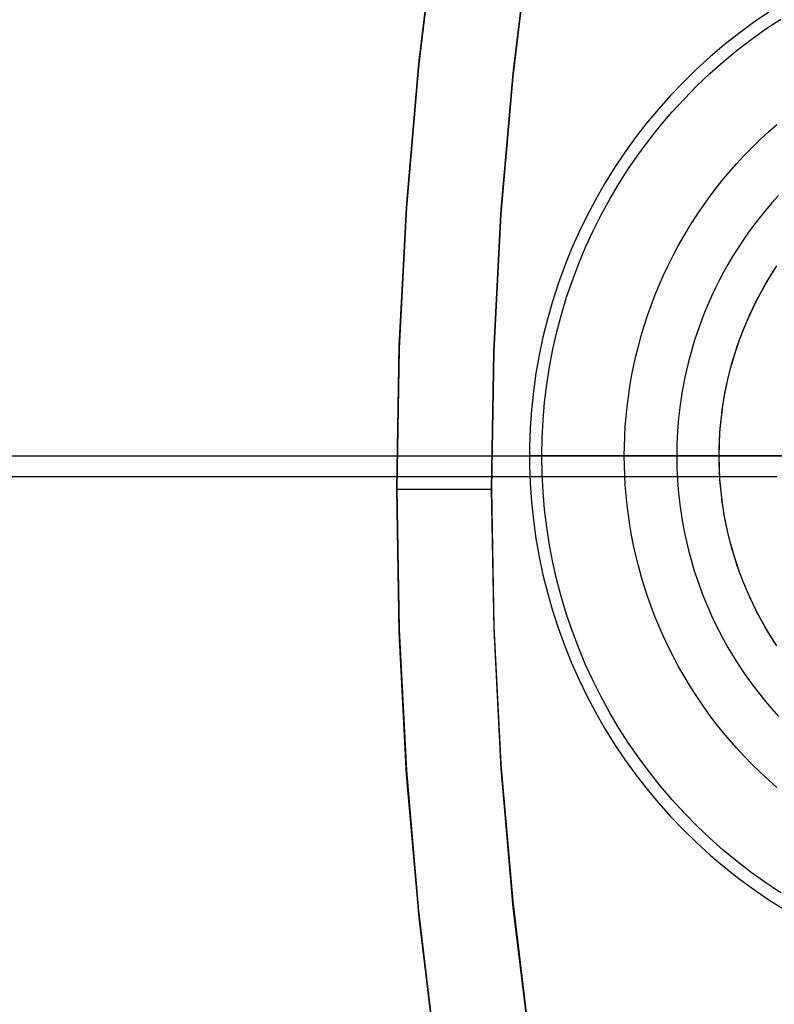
# Model space of a CAD drawing. Header units: millimetres. Extents: x -356 to 356, y -410 to 410.
# Tile 44 of 126: x -23.74 to -19.76, y -2.89 to 2.3. Entities that reach past the tile are written whole.
import ezdxf

# ---------------------------------------------------------------- set-up
doc = ezdxf.new("R2010")
doc.units = ezdxf.units.MM
doc.header["$MEASUREMENT"] = 0
doc.layers.add('1', color=7, linetype='Continuous')

msp = doc.modelspace()

# ---------------------------------------------------------------- linework, layer by layer
at = {"layer": '1', "color": 252, "extrusion": (-0.000237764, 0, 1)}
for points in [[(27.5022, 0), (27.4858, 0.9501), (27.4366, 1.899), (27.3547, 2.8457), (27.2401, 3.789), (27.0931, 4.7278), (26.9138, 5.6609), (26.7023, 6.5874), (26.459, 7.5059), (26.1842, 8.4155), (25.8781, 9.3151), (25.5411, 10.2036), (25.1737, 11.0799), (24.7763, 11.943), (24.3493, 12.7919), (23.8932, 13.6255), (23.4087, 14.4429), (22.8962, 15.2431), (22.3564, 16.0251), (21.7899, 16.788), (21.1975, 17.5309), (20.5797, 18.253), (19.9374, 18.9532), (19.2714, 19.6309), (18.5823, 20.2852), (17.871, 20.9153), (17.1384, 21.5205), (16.3854, 22.1001), (15.6128, 22.6533), (14.8216, 23.1795), (14.0127, 23.6781), (13.1871, 24.1484), (12.3457, 24.59), (11.4895, 25.0023), (10.6197, 25.3848), (9.7372, 25.7371), (8.843, 26.0586), (7.9383, 26.3491), (7.0241, 26.6083), (6.1015, 26.8357), (5.1715, 27.0311), (4.2354, 27.1943), (3.2943, 27.3251), (2.3491, 27.4233), (1.4012, 27.4889), (0.4515, 27.5217), (-0.4987, 27.5217), (-1.4484, 27.4889), (-2.3963, 27.4233), (-3.3415, 27.3251), (-4.2827, 27.1943), (-5.2188, 27.0311), (-6.1487, 26.8357), (-7.0713, 26.6083), (-7.9855, 26.3491), (-8.8902, 26.0586), (-9.7844, 25.7371), (-10.6669, 25.3848), (-11.5368, 25.0023), (-12.3929, 24.59), (-13.2343, 24.1484), (-14.0599, 23.6781), (-14.8688, 23.1795), (-15.66, 22.6533), (-16.4326, 22.1001), (-17.1857, 21.5205), (-17.9182, 20.9153), (-18.6295, 20.2852), (-19.3186, 19.6309), (-19.9847, 18.9532), (-20.6269, 18.253), (-21.2447, 17.5309), (-21.8372, 16.788), (-22.4036, 16.0251), (-22.9434, 15.2431), (-23.4559, 14.4429), (-23.9404, 13.6255), (-24.3965, 12.7919), (-24.8235, 11.943), (-25.2209, 11.0799), (-25.5883, 10.2036), (-25.9253, 9.3151), (-26.2314, 8.4155), (-26.5062, 7.5059), (-26.7495, 6.5874), (-26.961, 5.6609), (-27.1403, 4.7278), (-27.2874, 3.789), (-27.4019, 2.8457), (-27.4838, 1.899), (-27.533, 0.9501), (-27.5494, 0)], [(-27.5494, 0), (-27.533, -0.9501), (-27.4838, -1.899), (-27.4019, -2.8457), (-27.2874, -3.789), (-27.1403, -4.7278), (-26.961, -5.6609), (-26.7495, -6.5874), (-26.5062, -7.5059), (-26.2314, -8.4155), (-25.9253, -9.3151), (-25.5883, -10.2036), (-25.2209, -11.0799), (-24.8235, -11.943), (-24.3965, -12.7919), (-23.9404, -13.6255), (-23.4559, -14.4429), (-22.9434, -15.2431), (-22.4036, -16.0251), (-21.8372, -16.788), (-21.2447, -17.5309), (-20.6269, -18.253), (-19.9847, -18.9532), (-19.3186, -19.6309), (-18.6295, -20.2852), (-17.9182, -20.9153), (-17.1857, -21.5205), (-16.4326, -22.1001), (-15.66, -22.6533), (-14.8688, -23.1795), (-14.0599, -23.6781), (-13.2343, -24.1484), (-12.3929, -24.59), (-11.5368, -25.0023), (-10.6669, -25.3848), (-9.7844, -25.7371), (-8.8902, -26.0586), (-7.9855, -26.3491), (-7.0713, -26.6083), (-6.1487, -26.8357), (-5.2188, -27.0311), (-4.2827, -27.1943), (-3.3415, -27.3251), (-2.3963, -27.4233), (-1.4484, -27.4889), (-0.4987, -27.5217), (0.4515, -27.5217), (1.4012, -27.4889), (2.3491, -27.4233), (3.2943, -27.3251), (4.2354, -27.1943), (5.1715, -27.0311), (6.1015, -26.8357), (7.0241, -26.6083), (7.9383, -26.3491), (8.843, -26.0586), (9.7372, -25.7371), (10.6197, -25.3848), (11.4895, -25.0023), (12.3457, -24.59), (13.1871, -24.1484), (14.0127, -23.6781), (14.8216, -23.1795), (15.6128, -22.6533), (16.3854, -22.1001), (17.1384, -21.5205), (17.871, -20.9153), (18.5823, -20.2852), (19.2714, -19.6309), (19.9374, -18.9532), (20.5797, -18.253), (21.1975, -17.5309), (21.7899, -16.788), (22.3564, -16.0251), (22.8962, -15.2431), (23.4087, -14.4429), (23.8932, -13.6255), (24.3493, -12.7919), (24.7763, -11.943), (25.1737, -11.0799), (25.5411, -10.2036), (25.8781, -9.3151), (26.1842, -8.4155), (26.459, -7.5059), (26.7023, -6.5874), (26.9138, -5.6609), (27.0931, -4.7278), (27.2401, -3.789), (27.3547, -2.8457), (27.4366, -1.899), (27.4858, -0.9501), (27.5022, 0)]]:
    msp.add_lwpolyline(points, dxfattribs=at)
at = {"layer": '1', "color": 252, "extrusion": (-8.22423e-05, 0, 1)}
for points in [[(26.5177, 0), (26.5019, 0.9156), (26.4545, 1.8301), (26.3756, 2.7424), (26.2652, 3.6514), (26.1235, 4.5561), (25.9507, 5.4553), (25.7469, 6.3481), (25.5125, 7.2332), (25.2476, 8.1098), (24.9526, 8.9767), (24.6279, 9.8329), (24.2739, 10.6774), (23.8908, 11.5092), (23.4794, 12.3272), (23.0399, 13.1306), (22.5729, 13.9183), (22.0791, 14.6894), (21.5589, 15.443), (21.013, 16.1782), (20.4421, 16.8941), (19.8468, 17.5899), (19.2278, 18.2648), (18.5859, 18.9178), (17.9218, 19.5483), (17.2364, 20.1556), (16.5305, 20.7388), (15.8048, 21.2973), (15.0603, 21.8304), (14.2978, 22.3375), (13.5183, 22.818), (12.7226, 23.2712), (11.9118, 23.6968), (11.0868, 24.0941), (10.2485, 24.4627), (9.398, 24.8021), (8.5364, 25.112), (7.6645, 25.392), (6.7835, 25.6417), (5.8944, 25.8608), (4.9983, 26.0492), (4.0962, 26.2064), (3.1892, 26.3325), (2.2784, 26.4272), (1.3649, 26.4903), (0.4497, 26.5219), (-0.466, 26.5219), (-1.3812, 26.4903), (-2.2947, 26.4272), (-3.2055, 26.3325), (-4.1125, 26.2064), (-5.0146, 26.0492), (-5.9107, 25.8608), (-6.7998, 25.6417), (-7.6808, 25.392), (-8.5527, 25.112), (-9.4144, 24.8021), (-10.2648, 24.4627), (-11.1031, 24.0941), (-11.9281, 23.6968), (-12.7389, 23.2712), (-13.5346, 22.818), (-14.3141, 22.3375), (-15.0766, 21.8304), (-15.8211, 21.2973), (-16.5468, 20.7388), (-17.2528, 20.1556), (-17.9382, 19.5483), (-18.6022, 18.9178), (-19.2441, 18.2648), (-19.8631, 17.5899), (-20.4584, 16.8941), (-21.0293, 16.1782), (-21.5752, 15.443), (-22.0954, 14.6894), (-22.5892, 13.9183), (-23.0562, 13.1306), (-23.4957, 12.3272), (-23.9072, 11.5092), (-24.2902, 10.6774), (-24.6443, 9.8329), (-24.969, 8.9767), (-25.2639, 8.1098), (-25.5288, 7.2332), (-25.7633, 6.3481), (-25.967, 5.4553), (-26.1399, 4.5561), (-26.2815, 3.6514), (-26.3919, 2.7424), (-26.4709, 1.8301), (-26.5183, 0.9156), (-26.5341, 0)], [(-26.5341, 0), (-26.5183, -0.9156), (-26.4709, -1.8301), (-26.3919, -2.7424), (-26.2815, -3.6514), (-26.1399, -4.5561), (-25.967, -5.4553), (-25.7633, -6.3481), (-25.5288, -7.2332), (-25.2639, -8.1098), (-24.969, -8.9767), (-24.6443, -9.8329), (-24.2902, -10.6774), (-23.9072, -11.5092), (-23.4957, -12.3272), (-23.0562, -13.1306), (-22.5892, -13.9183), (-22.0954, -14.6894), (-21.5752, -15.443), (-21.0293, -16.1782), (-20.4584, -16.8941), (-19.8631, -17.5899), (-19.2441, -18.2648), (-18.6022, -18.9178), (-17.9382, -19.5483), (-17.2528, -20.1556), (-16.5468, -20.7388), (-15.8211, -21.2973), (-15.0766, -21.8304), (-14.3141, -22.3375), (-13.5346, -22.818), (-12.7389, -23.2712), (-11.9281, -23.6968), (-11.1031, -24.0941), (-10.2648, -24.4627), (-9.4144, -24.8021), (-8.5527, -25.112), (-7.6808, -25.392), (-6.7998, -25.6417), (-5.9107, -25.8608), (-5.0146, -26.0492), (-4.1125, -26.2064), (-3.2055, -26.3325), (-2.2947, -26.4272), (-1.3812, -26.4903), (-0.466, -26.5219), (0.4497, -26.5219), (1.3649, -26.4903), (2.2784, -26.4272), (3.1892, -26.3325), (4.0962, -26.2064), (4.9983, -26.0492), (5.8944, -25.8608), (6.7835, -25.6417), (7.6645, -25.392), (8.5364, -25.112), (9.398, -24.8021), (10.2485, -24.4627), (11.0868, -24.0941), (11.9118, -23.6968), (12.7226, -23.2712), (13.5183, -22.818), (14.2978, -22.3375), (15.0603, -21.8304), (15.8048, -21.2973), (16.5305, -20.7388), (17.2364, -20.1556), (17.9218, -19.5483), (18.5859, -18.9178), (19.2278, -18.2648), (19.8468, -17.5899), (20.4421, -16.8941), (21.013, -16.1782), (21.5589, -15.443), (22.0791, -14.6894), (22.5729, -13.9183), (23.0399, -13.1306), (23.4794, -12.3272), (23.8908, -11.5092), (24.2739, -10.6774), (24.6279, -9.8329), (24.9526, -8.9767), (25.2476, -8.1098), (25.5125, -7.2332), (25.7469, -6.3481), (25.9507, -5.4553), (26.1235, -4.5561), (26.2652, -3.6514), (26.3756, -2.7424), (26.4545, -1.8301), (26.5019, -0.9156), (26.5177, 0)]]:
    msp.add_lwpolyline(points, dxfattribs=at)
at = {"layer": '1', "color": 252}
for points in [[(-19.7684, 7.6204), (-20.023, 6.9409), (-20.2543, 6.2532), (-20.462, 5.5579), (-20.6458, 4.856), (-20.8055, 4.1482), (-20.941, 3.4353), (-21.0521, 2.7183), (-21.1386, 1.9979), (-21.2005, 1.2749), (-21.2376, 0.5503), (-21.25, -0.1752)], [(-21.25, -0.1752), (-21.2376, 0.5503), (-21.2005, 1.2749), (-21.1386, 1.9979), (-21.0521, 2.7183), (-20.941, 3.4353), (-20.8055, 4.1482), (-20.6458, 4.856), (-20.462, 5.5579), (-20.2543, 6.2532), (-20.023, 6.9409), (-19.7684, 7.6204)], [(-21.75, -0.1752), (-21.7369, 0.5796), (-21.6976, 1.3336), (-21.6322, 2.0857), (-21.5407, 2.8352), (-21.4232, 3.5809), (-21.2799, 4.3222), (-21.111, 5.0581), (-20.9167, 5.7876), (-20.6971, 6.51), (-20.4526, 7.2243)], [(-20.4942, 7.1084), (-20.7309, 6.4044), (-20.9435, 5.6928), (-21.1316, 4.9744), (-21.2951, 4.2499), (-21.4337, 3.5203), (-21.5474, 2.7864), (-21.636, 2.049), (-21.6993, 1.309), (-21.7373, 0.5673), (-21.75, -0.1752)], [(-21.75, -0.1752), (-21.7373, 0.5673), (-21.6993, 1.309), (-21.636, 2.049), (-21.5474, 2.7864), (-21.4337, 3.5203), (-21.2951, 4.2499), (-21.1316, 4.9744), (-20.9435, 5.6928), (-20.7309, 6.4044), (-20.4942, 7.1084)], [(-21.25, -0.1752), (-21.2372, 0.5623), (-21.1988, 1.2989), (-21.1349, 2.0338), (-21.0455, 2.7659), (-20.9307, 3.4946), (-20.7907, 4.2188), (-20.6257, 4.9378), (-20.4358, 5.6505), (-20.2213, 6.3563), (-19.9824, 7.0542)], [(-19.7879, 2.3399), (-19.8682, 2.2851), (-19.9465, 2.2275), (-20.0228, 2.1673), (-20.0969, 2.1045), (-20.1689, 2.0391), (-20.2385, 1.9713), (-20.3057, 1.9011), (-20.3704, 1.8286), (-20.4326, 1.7539), (-20.4922, 1.6771), (-20.549, 1.5983), (-20.6031, 1.5175), (-20.6544, 1.4349), (-20.7027, 1.3506), (-20.7481, 1.2647), (-20.7905, 1.1772), (-20.8298, 1.0883), (-20.8661, 0.9981), (-20.8991, 0.9067), (-20.929, 0.8143), (-20.9556, 0.7208), (-20.979, 0.6264), (-20.9991, 0.5313), (-21.0159, 0.4356), (-21.0294, 0.3394), (-21.0395, 0.2427), (-21.0462, 0.1457), (-21.0496, 0.0486), (-21.0496, -0.0486), (-21.0462, -0.1457), (-21.0395, -0.2427), (-21.0294, -0.3394), (-21.0159, -0.4356), (-20.9991, -0.5313), (-20.979, -0.6264), (-20.9556, -0.7208), (-20.929, -0.8143), (-20.8991, -0.9067), (-20.8661, -0.9981), (-20.8298, -1.0883), (-20.7905, -1.1772), (-20.7481, -1.2647), (-20.7027, -1.3506), (-20.6544, -1.4349), (-20.6031, -1.5175), (-20.549, -1.5983), (-20.4922, -1.6771), (-20.4326, -1.7539), (-20.3704, -1.8286), (-20.3057, -1.9011), (-20.2385, -1.9713), (-20.1689, -2.0391), (-20.0969, -2.1045), (-20.0228, -2.1673), (-19.9465, -2.2275), (-19.8682, -2.2851), (-19.7879, -2.3399), (-19.7057, -2.3918)], [(-20.9853, 0), (-20.9836, 0.0944), (-20.9787, 0.1887), (-20.9706, 0.2828), (-20.9592, 0.3765), (-20.9446, 0.4698), (-20.9268, 0.5625), (-20.9058, 0.6546), (-20.8816, 0.7459), (-20.8543, 0.8363), (-20.8239, 0.9256), (-20.7904, 1.0139), (-20.7539, 1.101), (-20.7144, 1.1868), (-20.6719, 1.2711), (-20.6266, 1.354), (-20.5785, 1.4352), (-20.5276, 1.5147), (-20.4739, 1.5924), (-20.4176, 1.6682), (-20.3588, 1.7421), (-20.2974, 1.8138), (-20.2335, 1.8834), (-20.1673, 1.9507), (-20.0989, 2.0158), (-20.0282, 2.0784), (-19.9554, 2.1385), (-19.8806, 2.1961), (-19.8038, 2.2511), (-19.7252, 2.3034)], [(-20.55, 0), (-20.5494, 0.0511), (-20.5477, 0.1025), (-20.5448, 0.1544), (-20.5407, 0.2067), (-20.5353, 0.2592), (-20.5287, 0.3121), (-20.5208, 0.3652), (-20.5116, 0.4185), (-20.5011, 0.472), (-20.4891, 0.5256), (-20.4759, 0.5792), (-20.4612, 0.6329), (-20.4452, 0.6865), (-20.4277, 0.74), (-20.4088, 0.7934), (-20.3885, 0.8466), (-20.3668, 0.8996), (-20.3436, 0.9522), (-20.3191, 1.0045), (-20.2931, 1.0564), (-20.2656, 1.1078), (-20.2368, 1.1586), (-20.2066, 1.2089), (-20.1751, 1.2586), (-20.1422, 1.3075), (-20.1079, 1.3557), (-20.0724, 1.4031), (-20.0356, 1.4497), (-19.9976, 1.4953), (-19.9583, 1.54), (-19.9179, 1.5837), (-19.8763, 1.6263), (-19.8337, 1.6679), (-19.79, 1.7083), (-19.7453, 1.7476)], [(-19.7363, 1.3735), (-19.7716, 1.3343), (-19.8055, 1.2946), (-19.838, 1.2546), (-19.869, 1.2143), (-19.8987, 1.1737), (-19.927, 1.1329), (-19.9539, 1.092), (-19.9795, 1.0509), (-20.0038, 1.0099), (-20.0268, 0.9688), (-20.0486, 0.9278), (-20.0691, 0.8868), (-20.0885, 0.846), (-20.1066, 0.8054), (-20.1237, 0.7649), (-20.1396, 0.7247), (-20.1544, 0.6847), (-20.1682, 0.6451), (-20.181, 0.6057), (-20.1928, 0.5667), (-20.2037, 0.528), (-20.2136, 0.4897), (-20.2227, 0.4518), (-20.2309, 0.4143), (-20.2383, 0.3772), (-20.2449, 0.3406), (-20.2508, 0.3044), (-20.2559, 0.2686), (-20.264, 0.1986), (-20.2696, 0.1304), (-20.2728, 0.0642), (-20.2738, 0), (-20.2728, -0.0642), (-20.2696, -0.1304), (-20.264, -0.1986), (-20.2559, -0.2686), (-20.2508, -0.3044), (-20.2449, -0.3406), (-20.2383, -0.3772), (-20.2309, -0.4143), (-20.2227, -0.4518), (-20.2136, -0.4897), (-20.2037, -0.528), (-20.1928, -0.5667), (-20.181, -0.6057), (-20.1682, -0.6451), (-20.1544, -0.6847), (-20.1396, -0.7247), (-20.1237, -0.7649), (-20.1066, -0.8054), (-20.0885, -0.846), (-20.0691, -0.8868), (-20.0486, -0.9278), (-20.0268, -0.9688), (-20.0038, -1.0099), (-19.9795, -1.0509), (-19.9539, -1.092), (-19.927, -1.1329), (-19.8987, -1.1737), (-19.869, -1.2143), (-19.838, -1.2546), (-19.8055, -1.2946), (-19.7716, -1.3343), (-19.7363, -1.3735)], [(-20.05, 0), (-20.0489, 0.0625), (-20.0457, 0.1249), (-20.0402, 0.1871), (-20.0327, 0.2491), (-20.023, 0.3109), (-20.0111, 0.3722), (-19.9971, 0.4331), (-19.981, 0.4935), (-19.9629, 0.5533), (-19.9426, 0.6124), (-19.9204, 0.6707), (-19.8961, 0.7283), (-19.8698, 0.785), (-19.8416, 0.8408), (-19.8114, 0.8955), (-19.7794, 0.9491), (-19.7456, 1.0016)], [(-20.05, 0), (-20.0496, 0.04), (-20.0482, 0.0802), (-20.0459, 0.1208), (-20.0427, 0.1617), (-20.0385, 0.2029), (-20.0334, 0.2443), (-20.0272, 0.2858), (-20.0199, 0.3275), (-20.0117, 0.3694), (-20.0024, 0.4113), (-19.992, 0.4533), (-19.9805, 0.4953), (-19.968, 0.5373), (-19.9543, 0.5791), (-19.9395, 0.6209), (-19.9236, 0.6626), (-19.9066, 0.704), (-19.8885, 0.7452), (-19.8693, 0.7861), (-19.8489, 0.8267), (-19.8275, 0.867), (-19.8049, 0.9068), (-19.7813, 0.9461), (-19.7566, 0.985)], [(-20.05, 0), (-20.0496, 0.04), (-20.0482, 0.0802), (-20.0459, 0.1208), (-20.0427, 0.1617), (-20.0385, 0.2029), (-20.0334, 0.2443), (-20.0272, 0.2858), (-20.0199, 0.3275), (-20.0117, 0.3694), (-20.0024, 0.4113), (-19.992, 0.4533), (-19.9805, 0.4953), (-19.968, 0.5373), (-19.9543, 0.5791), (-19.9395, 0.6209), (-19.9236, 0.6626), (-19.9066, 0.704), (-19.8885, 0.7452), (-19.8693, 0.7861), (-19.8489, 0.8267), (-19.8275, 0.867), (-19.8049, 0.9068), (-19.7813, 0.9461), (-19.7566, 0.985)], [(-19.7252, -2.3034), (-19.8038, -2.2511), (-19.8806, -2.1961), (-19.9554, -2.1385), (-20.0282, -2.0784), (-20.0989, -2.0158), (-20.1673, -1.9507), (-20.2335, -1.8834), (-20.2974, -1.8138), (-20.3588, -1.7421), (-20.4176, -1.6682), (-20.4739, -1.5924), (-20.5276, -1.5147), (-20.5785, -1.4352), (-20.6266, -1.354), (-20.6719, -1.2711), (-20.7144, -1.1868), (-20.7539, -1.101), (-20.7904, -1.0139), (-20.8239, -0.9256), (-20.8543, -0.8363), (-20.8816, -0.7459), (-20.9058, -0.6546), (-20.9268, -0.5625), (-20.9446, -0.4698), (-20.9592, -0.3765), (-20.9706, -0.2828), (-20.9787, -0.1887), (-20.9836, -0.0944), (-20.9853, 0)], [(-19.7453, -1.7476), (-19.79, -1.7083), (-19.8337, -1.6679), (-19.8763, -1.6263), (-19.9179, -1.5837), (-19.9583, -1.54), (-19.9976, -1.4953), (-20.0356, -1.4497), (-20.0724, -1.4031), (-20.1079, -1.3557), (-20.1422, -1.3075), (-20.1751, -1.2586), (-20.2066, -1.2089), (-20.2368, -1.1586), (-20.2656, -1.1078), (-20.2931, -1.0564), (-20.3191, -1.0045), (-20.3436, -0.9522), (-20.3668, -0.8996), (-20.3885, -0.8466), (-20.4088, -0.7934), (-20.4277, -0.74), (-20.4452, -0.6865), (-20.4612, -0.6329), (-20.4759, -0.5792), (-20.4891, -0.5256), (-20.5011, -0.472), (-20.5116, -0.4185), (-20.5208, -0.3652), (-20.5287, -0.3121), (-20.5353, -0.2592), (-20.5407, -0.2067), (-20.5448, -0.1544), (-20.5477, -0.1025), (-20.5494, -0.0511), (-20.55, 0)], [(-19.7566, -0.985), (-19.7813, -0.9461), (-19.8049, -0.9068), (-19.8275, -0.867), (-19.8489, -0.8267), (-19.8693, -0.7861), (-19.8885, -0.7452), (-19.9066, -0.704), (-19.9236, -0.6626), (-19.9395, -0.6209), (-19.9543, -0.5791), (-19.968, -0.5373), (-19.9805, -0.4953), (-19.992, -0.4533), (-20.0024, -0.4113), (-20.0117, -0.3694), (-20.0199, -0.3275), (-20.0272, -0.2858), (-20.0334, -0.2443), (-20.0385, -0.2029), (-20.0427, -0.1617), (-20.0459, -0.1208), (-20.0482, -0.0802), (-20.0496, -0.04), (-20.05, 0)], [(-26.026, 0), (-5, 0)], [(-26.026, 0), (-5, 0)], [(-19.75, 0), (-20.55, 0)], [(-19.7566, -0.985), (-19.7813, -0.9461), (-19.8049, -0.9068), (-19.8275, -0.867), (-19.8489, -0.8267), (-19.8693, -0.7861), (-19.8885, -0.7452), (-19.9066, -0.704), (-19.9236, -0.6626), (-19.9395, -0.6209), (-19.9543, -0.5791), (-19.968, -0.5373), (-19.9805, -0.4953), (-19.992, -0.4533), (-20.0024, -0.4113), (-20.0117, -0.3694), (-20.0199, -0.3275), (-20.0272, -0.2858), (-20.0334, -0.2443), (-20.0385, -0.2029), (-20.0427, -0.1617), (-20.0459, -0.1208), (-20.0482, -0.0802), (-20.0496, -0.04), (-20.05, 0)], [(-19.7456, -1.0016), (-19.7794, -0.9491), (-19.8114, -0.8955), (-19.8416, -0.8408), (-19.8698, -0.785), (-19.8961, -0.7283), (-19.9204, -0.6707), (-19.9426, -0.6124), (-19.9629, -0.5533), (-19.981, -0.4935), (-19.9971, -0.4331), (-20.0111, -0.3722), (-20.023, -0.3109), (-20.0327, -0.2491), (-20.0402, -0.1871), (-20.0457, -0.1249), (-20.0489, -0.0625), (-20.05, 0)], [(-24.9998, -0.1094), (-19.746, -0.1094)], [(-24.9998, -0.1094), (-19.746, -0.1094)], [(-21.75, -0.1752), (-21.7373, -0.9178), (-21.6993, -1.6595), (-21.636, -2.3995), (-21.5474, -3.1369), (-21.4337, -3.8708), (-21.2951, -4.6004), (-21.1316, -5.3249), (-20.9435, -6.0433), (-20.7309, -6.7549), (-20.4942, -7.4589)], [(-20.4573, -7.5617), (-20.7009, -6.8486), (-20.9197, -6.1274), (-21.1134, -5.3991), (-21.2816, -4.6646), (-21.4244, -3.9246), (-21.5414, -3.1801), (-21.6326, -2.4321), (-21.6978, -1.6813), (-21.7369, -0.9287), (-21.75, -0.1752)], [(-21.75, -0.1752), (-21.25, -0.1752)], [(-20.6971, -6.8605), (-20.9167, -6.1381), (-21.111, -5.4086), (-21.2799, -4.6727), (-21.4232, -3.9314), (-21.5407, -3.1856), (-21.6322, -2.4362), (-21.6976, -1.6841), (-21.7369, -0.9301), (-21.75, -0.1752)], [(-21.25, -0.1752), (-21.2376, -0.9007), (-21.2005, -1.6254), (-21.1386, -2.3484), (-21.0521, -3.0688), (-20.941, -3.7858), (-20.8055, -4.4987), (-20.6458, -5.2065), (-20.462, -5.9084), (-20.2543, -6.6037), (-20.023, -7.2914)], [(-19.9871, -7.3919), (-20.2251, -6.6952), (-20.4388, -5.9906), (-20.628, -5.279), (-20.7924, -4.5614), (-20.9319, -3.8384), (-21.0462, -3.1111), (-21.1353, -2.3802), (-21.199, -1.6467), (-21.2372, -0.9114), (-21.25, -0.1752)], [(-19.9824, -7.4047), (-20.2213, -6.7068), (-20.4358, -6.001), (-20.6257, -5.2882), (-20.7907, -4.5693), (-20.9307, -3.8451), (-21.0455, -3.1164), (-21.1349, -2.3843), (-21.1988, -1.6494), (-21.2372, -0.9128), (-21.25, -0.1752)]]:
    msp.add_lwpolyline(points, dxfattribs=at)
at = {"layer": '1', "color": 252, "extrusion": (0, 1, 0)}
for points in [[(21.05, -325.4019), (21.0497, -325.3848), (21.0488, -325.3676), (21.0474, -325.3506), (21.0453, -325.3335), (21.0427, -325.3166), (21.0394, -325.2997), (21.0357, -325.283), (21.0313, -325.2664), (21.0264, -325.25), (21.0209, -325.2337), (21.0148, -325.2177), (21.0082, -325.2019), (21.0011, -325.1863), (20.9934, -325.1709), (20.9853, -325.1558)], [(20.55, -325.9019), (20.5671, -325.9016), (20.5841, -325.9008), (20.6011, -325.8993), (20.6181, -325.8973), (20.635, -325.8947), (20.6517, -325.8915), (20.6684, -325.8877), (20.6849, -325.8834), (20.7013, -325.8785), (20.7174, -325.8731), (20.7334, -325.8671), (20.7492, -325.8605), (20.7647, -325.8535), (20.78, -325.8459), (20.7951, -325.8378), (20.8098, -325.8291), (20.8242, -325.82), (20.8383, -325.8104), (20.8521, -325.8003), (20.8655, -325.7898), (20.8786, -325.7788), (20.8913, -325.7673), (20.9036, -325.7555), (20.9154, -325.7432), (20.9269, -325.7305), (20.9379, -325.7175), (20.9484, -325.704), (20.9585, -325.6903), (20.9681, -325.6761), (20.9772, -325.6617), (20.9858, -325.647), (20.9939, -325.632), (21.0015, -325.6167), (21.0086, -325.6011), (21.0151, -325.5854), (21.0211, -325.5694), (21.0266, -325.5532), (21.0315, -325.5368), (21.0358, -325.5203), (21.0395, -325.5037), (21.0427, -325.4869), (21.0453, -325.47), (21.0474, -325.4531), (21.0488, -325.436), (21.0497, -325.419), (21.05, -325.4019)], [(19.35, -323.9343), (19.4123, -323.9495), (19.4744, -323.9664), (19.5364, -323.9849), (19.5982, -324.0051), (19.6596, -324.0269), (19.7207, -324.0505), (19.7814, -324.0756), (19.8415, -324.1025), (19.9011, -324.1309), (19.9601, -324.161), (20.0183, -324.1926), (20.0759, -324.2259), (20.1325, -324.2606), (20.1884, -324.2969), (20.2432, -324.3346), (20.2971, -324.3738), (20.3499, -324.4144), (20.4016, -324.4563), (20.4521, -324.4996), (20.5014, -324.5441), (20.5495, -324.5898), (20.5963, -324.6366), (20.6417, -324.6846), (20.6858, -324.7336), (20.7284, -324.7836), (20.7696, -324.8345), (20.8093, -324.8862), (20.8476, -324.9388), (20.8843, -324.9921), (20.9195, -325.0461), (20.9531, -325.1007), (20.9853, -325.1558)]]:
    msp.add_lwpolyline(points, dxfattribs=at)
at = {"layer": '1', "color": 252, "extrusion": (1, 0, 0)}
for points in [[(0, -325.9019), (0, -327.9019)], [(-0.1752, -446.5623), (-0.1752, -492.0623)], [(-0.1752, -446.5623), (-0.1752, -492.0623)]]:
    msp.add_lwpolyline(points, dxfattribs=at)

doc.saveas('drawing.dxf')
